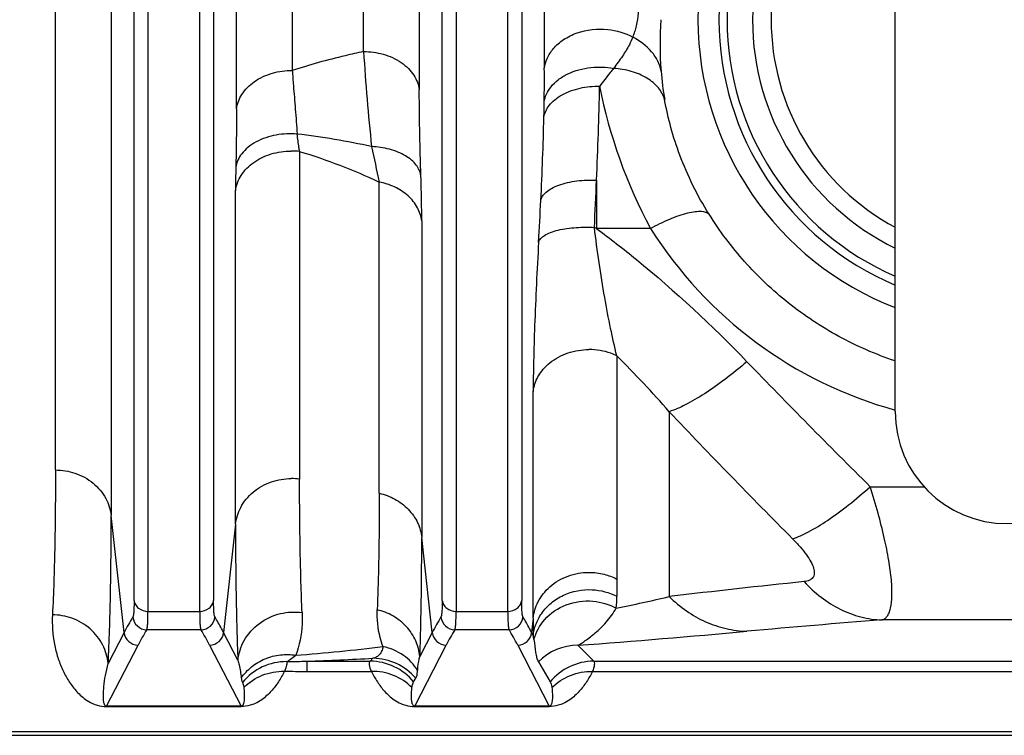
# Model space of a CAD drawing. Extents: x -3093 to 1181, y 8 to 2278.
# Tile 9 of 77: x -1721 to -1651, y 237 to 288. Entities that reach past the tile are written whole.
import ezdxf

# ---------------------------------------------------------------- set-up
doc = ezdxf.new("R2010")
doc.units = 0
doc.header["$LTSCALE"] = 65.395
doc.layers.get('0').update_dxf_attribs({"linetype": 'CONTINUOUS'})

msp = doc.modelspace()

# ---------------------------------------------------------------- linework, layer by layer
at = {"color": 9, "linetype": 'CONTINUOUS'}
for p, q in [((-1718.51, 255.462), (-1718.51, 378.42)), ((-1714.53, 377.359), (-1714.53, 252.199)), ((-1712.898, 246.139), (-1712.898, 371.418)), ((-1707.217, 371.418), (-1707.217, 246.139)), ((-1690.898, 246.139), (-1690.898, 371.418)), ((-1711.903, 371.148), (-1711.903, 245.359)), ((-1708.212, 245.359), (-1708.212, 371.148)), ((-1689.903, 371.148), (-1689.903, 245.359)), ((-1686.212, 245.359), (-1686.212, 371.148)), ((-1685.217, 368.327), (-1685.217, 246.139)), ((-1701.605, 336.656), (-1701.605, 284.007)), ((-1705.585, 281.256), (-1705.585, 334.848)), ((-1696.51, 285.353), (-1696.51, 334.868)), ((-1692.53, 333.027), (-1692.53, 282.626)), ((-1701.078, 278.211), (-1701.078, 254.808)), ((-1695.392, 253.797), (-1695.392, 276.034)), ((-1679.873, 276.17), (-1679.873, 272.714)), ((-1705.653, 251.585), (-1705.653, 275.401)), ((-1692.356, 273.256), (-1692.356, 250.636)), ((-1679.873, 272.714), (-1680.025, 272.791)), ((-1676.022, 272.714), (-1679.873, 272.714)), ((-1678.427, 263.622), (-1678.427, 247.668)), ((-1684.396, 244.885), (-1684.396, 261.073)), ((-1674.682, 259.625), (-1674.682, 246.417)), ((-1660.328, 254.269), (-1656.492, 254.269)), ((-1713.605, 243.857), (-1714.53, 252.199)), ((-1705.653, 251.585), (-1706.51, 243.857)), ((-1691.605, 243.857), (-1692.356, 250.636)), ((-1711.903, 245.359), (-1708.212, 245.359)), ((-1689.903, 245.359), (-1686.212, 245.359)), ((-1610.057, 244.748), (-1659.5, 244.748)), ((-1708.125, 244.054), (-1711.99, 244.054)), ((-1686.125, 244.054), (-1689.99, 244.054)), ((-1684.446, 244.431), (-1684.395, 244.44)), ((-1684.443, 244.43), (-1684.392, 244.439)), ((-1713.605, 243.857), (-1714.745, 241.648)), ((-1705.481, 241.864), (-1706.51, 243.857)), ((-1691.605, 243.857), (-1692.487, 242.148)), ((-1714.858, 238.596), (-1712.61, 242.95)), ((-1707.505, 242.95), (-1705.257, 238.596)), ((-1692.858, 238.596), (-1690.61, 242.95)), ((-1685.505, 242.95), (-1683.257, 238.596)), ((-1696.035, 241.801), (-1695.837, 242.007)), ((-1700.555, 241.801), (-1696.035, 241.801)), ((-1700.555, 241.801), (-1700.555, 241.075)), ((-1684.03, 241.756), (-1683.179, 240.318)), ((-1680.079, 241.801), (-1610.057, 241.801)), ((-1700.555, 241.075), (-1695.944, 241.075)), ((-1692.935, 240.318), (-1692.782, 240.578)), ((-1680.17, 241.075), (-1610.057, 241.075)), ((-1610.057, 236.752), (-1880.702, 236.752))]:
    msp.add_line(p, q, dxfattribs=at)
at = {"color": 6, "linetype": 'CONTINUOUS'}
for p, q in [((-1658.557, 259.63), (-1658.557, 315.63)), ((-1880.702, 236.507), (-1610.057, 236.507))]:
    msp.add_line(p, q, dxfattribs=at)
at = {"color": 2, "linetype": 'CONTINUOUS'}
for p, q in [((-1684.396, 244.885), (-1684.51, 243.857)), ((-1684.51, 243.857), (-1684.394, 243.632)), ((-1705.257, 238.596), (-1714.858, 238.596)), ((-1714.858, 238.596), (-1714.858, 238.567)), ((-1714.858, 238.567), (-1705.257, 238.567)), ((-1705.257, 238.567), (-1705.257, 238.596)), ((-1683.257, 238.596), (-1692.858, 238.596)), ((-1692.858, 238.596), (-1692.858, 238.567)), ((-1692.858, 238.567), (-1683.257, 238.567)), ((-1683.257, 238.567), (-1683.257, 238.596))]:
    msp.add_line(p, q, dxfattribs=at)
at = {"color": 9, "linetype": 'CONTINUOUS'}
for centre, radius, start, end in [((-1650.557, 287.63), 22.074, 111.25205, 248.74795), ((-1650.557, 287.63), 20.577, 112.8844, 247.11825), ((-1295.927, 286.779), 387.685, 179.75207, 180.38727), ((-1649.718, 285.92), 25.625, 176.17389, 184.38244), ((-1540.199, 295.042), 156.61, 183.54695, 186.04035), ((-1807.522, 283.353), 123.921, 359.26667, 0.37269), ((-1654.107, 285.597), 21.224, 184.42028, 189.96574), ((-1981.53, 289.488), 301.95, 357.47205, 358.74566), ((-1644.392, 289.742), 35.922, 191.01523, 208.2955), ((-1787.973, 283.163), 104.371, 358.62268, 359.23342), ((-1919.775, 286.498), 236.216, 357.14222, 358.58246), ((-1707.759, 224.766), 55.08, 77.60877, 83.21026), ((-1481.466, 323.738), 219.18, 191.89468, 192.57091), ((-2195.683, 297.6), 516.254, 357.24551, 357.62093), ((-2014.244, 290.777), 330.78, 356.69931, 357.2178), ((-1650.555, 288.76), 30.1, 212.21421, 254.58649), ((-1741.029, 201.21), 88.399, 41.36247, 44.91333), ((-1279.541, 638.817), 541.18, 223.95398, 225.28148), ((-1295.421, 618.503), 522.142, 223.41818, 224.80651), ((-1701.673, 250.438), 4.41, 82.25309, 89.9991), ((-1327.542, 247.664), 350.885, 179.99928, 180.20054), ((-1599.413, -386.132), 637.012, 95.913961, 96.785923), ((-1685.244, 246.412), 6.819, 353.02588, 0.20307), ((-1717.707, 433.326), 191.798, 281.80291, 282.96319), ((-1696.687, 235.111), 19.045, 148.84468, 152.66253), ((-1711.987, 245.056), 1.002, 185.27517, 269.83875), ((-1708.127, 245.056), 1.002, 270.16047, 354.63627), ((-1674.687, 235.111), 19.045, 148.84468, 152.66253), ((-1689.987, 245.056), 1.002, 185.27517, 269.83875), ((-1686.127, 245.056), 1.002, 270.16047, 354.63627), ((-1602.396, -491.773), 738.732, 94.433391, 95.183312), ((-1696.216, 234.471), 18.457, 148.71916, 152.65053), ((-1724.26, 234.268), 18.872, 27.39245, 31.23744), ((-1674.216, 234.471), 18.457, 148.71916, 152.65053), ((-1702.26, 234.268), 18.872, 27.39245, 31.23744), ((-1712.607, 243.952), 1.002, 185.43114, 269.8752), ((-1707.507, 243.952), 1.002, 270.12481, 354.56887), ((-1690.607, 243.952), 1.002, 185.43114, 269.8752), ((-1685.507, 243.952), 1.002, 270.12481, 354.56887), ((-1689.596, 242.578), 5.308, 8.28564, 11.45906), ((-1738.178, 1003.243), 762.438, 274.28559, 275.195529), ((-1713.499, 397.154), 155.404, 274.48423, 276.79101), ((-1681.19, 238.932), 4.005, 90.17982, 135.15886), ((-1714.768, 622.453), 380.916, 272.13826, 272.84859), ((-1695.849, 238.001), 4.006, 40.03765, 89.82658), ((-1702.036, 237.759), 4.012, 89.37833, 141.0524), ((-1704.98, 412.412), 170.668, 271.00271, 271.48549), ((-1696.048, 237.795), 4.007, 39.0224, 89.82785), ((-1680.067, 237.795), 4.007, 90.17215, 140.97718), ((-1700.576, 352.113), 111.038, 269.18029, 270.01057)]:
    msp.add_arc(centre, radius, start, end, dxfattribs=at)
at = {"color": 2, "linetype": 'CONTINUOUS'}
for centre, radius, start, end in [((-1650.557, 287.63), 20, 113.58405, 246.41595), ((-1701.672, 273.202), 5.045, 83.23741, 90.00416), ((-1307.41, 244.872), 376.985, 179.99793, 180.18832)]:
    msp.add_arc(centre, radius, start, end, dxfattribs=at)
at = {"color": 6, "linetype": 'CONTINUOUS'}
for centre, radius, start, end in [((-1650.557, 287.63), 18.178, 116.11259, 243.88741), ((-1650.557, 287.63), 16.853, 118.34063, 241.65937), ((-1650.557, 259.63), 8, 180, 360)]:
    msp.add_arc(centre, radius, start, end, dxfattribs=at)
at = {"color": 9, "linetype": 'CONTINUOUS'}
for points, knots in [([(-1677.29, 286.383), (-1677.175, 286.644), (-1676.982, 287.209), (-1676.847, 288.142), (-1676.86, 289.19), (-1676.958, 289.924), (-1677.029, 290.31)], [0, 0, 0, 0, 0.214977, 0.445065, 0.705294, 1, 1, 1, 1]), ([(-1683.604, 284.159), (-1683.573, 284.398), (-1683.427, 284.906), (-1682.963, 285.624), (-1682.226, 286.26), (-1680.94, 286.886), (-1679.175, 287.079), (-1677.834, 286.684), (-1677.29, 286.383)], [0, 0, 0, 0, 0.094022, 0.203294, 0.329285, 0.469331, 0.757027, 1, 1, 1, 1]), ([(-1677.29, 286.383), (-1677.362, 286.199), (-1677.57, 285.727), (-1678.04, 284.985), (-1678.442, 284.439), (-1678.662, 284.154)], [0, 0, 0, 0, 0.225013, 0.588236, 1, 1, 1, 1]), ([(-1675.268, 283.962), (-1675.316, 284.207), (-1675.484, 284.7), (-1676.085, 285.613), (-1676.782, 286.127), (-1677.29, 286.383)], [0, 0, 0, 0, 0.230253, 0.474794, 1, 1, 1, 1]), ([(-1696.51, 285.353), (-1696.949, 285.259), (-1698.663, 284.871), (-1700.359, 284.405), (-1701.605, 284.007)], [0, 0, 0, 0, 0.25577, 1, 1, 1, 1]), ([(-1696.51, 285.353), (-1696.042, 285.353), (-1695.096, 285.229), (-1694.009, 284.748), (-1693.306, 284.166), (-1692.796, 283.547), (-1692.578, 282.989), (-1692.53, 282.626)], [0, 0, 0, 0, 0.268552, 0.54117, 0.669699, 0.789554, 1, 1, 1, 1]), ([(-1683.611, 281.767), (-1683.585, 281.951), (-1683.471, 282.336), (-1683.13, 282.879), (-1682.607, 283.376), (-1681.68, 283.933), (-1680.32, 284.289), (-1679.194, 284.25), (-1678.662, 284.154)], [0, 0, 0, 0, 0.09234, 0.196855, 0.315471, 0.447375, 0.731266, 1, 1, 1, 1]), ([(-1678.662, 284.154), (-1678.739, 284.053), (-1679.067, 283.627), (-1679.399, 283.204), (-1679.652, 282.878)], [0, 0, 0, 0, 0.234943, 1, 1, 1, 1]), ([(-1675.011, 281.924), (-1675.1, 282.225), (-1675.436, 282.832), (-1676.287, 283.528), (-1677.403, 283.989), (-1678.234, 284.125), (-1678.662, 284.154)], [0, 0, 0, 0, 0.207656, 0.446385, 0.715568, 1, 1, 1, 1]), ([(-1705.585, 281.256), (-1705.537, 281.616), (-1705.243, 282.384), (-1704.315, 283.297), (-1703.037, 283.878), (-1702.079, 284.007), (-1701.605, 284.007)], [0, 0, 0, 0, 0.208302, 0.454277, 0.727858, 1, 1, 1, 1]), ([(-1701.605, 284.007), (-1701.575, 283.648), (-1701.501, 282.725), (-1701.385, 281.209), (-1701.293, 280.052), (-1701.247, 279.459)], [0, 0, 0, 0, 0.236786, 0.609194, 1, 1, 1, 1]), ([(-1692.417, 276.508), (-1692.435, 277.057), (-1692.496, 279.096), (-1692.53, 281.136), (-1692.53, 282.626)], [0, 0, 0, 0, 0.269399, 1, 1, 1, 1]), ([(-1683.632, 280.655), (-1683.609, 280.802), (-1683.516, 281.107), (-1683.251, 281.538), (-1682.85, 281.937), (-1682.333, 282.286), (-1681.719, 282.561), (-1680.826, 282.819), (-1680.118, 282.885), (-1679.652, 282.878)], [0, 0, 0, 0, 0.090819, 0.192073, 0.306365, 0.433403, 0.571164, 0.715152, 1, 1, 1, 1]), ([(-1671.841, 273.734), (-1672.674, 275.065), (-1673.991, 277.721), (-1674.774, 280.575), (-1675.011, 281.924)], [0, 0, 0, 0, 0.534075, 1, 1, 1, 1]), ([(-1705.585, 281.256), (-1705.585, 280.926), (-1705.59, 279.534), (-1705.611, 278.141), (-1705.634, 277.078)], [0, 0, 0, 0, 0.236533, 1, 1, 1, 1]), ([(-1692.417, 276.508), (-1692.461, 276.773), (-1692.658, 277.18), (-1693.088, 277.616), (-1693.533, 277.929), (-1694.066, 278.186), (-1694.867, 278.45), (-1695.509, 278.542), (-1695.94, 278.562)], [0, 0, 0, 0, 0.185082, 0.296258, 0.420767, 0.557467, 0.702764, 1, 1, 1, 1]), ([(-1692.356, 273.256), (-1692.356, 273.498), (-1692.363, 274.582), (-1692.39, 275.666), (-1692.417, 276.508)], [0, 0, 0, 0, 0.222733, 1, 1, 1, 1]), ([(-1692.356, 273.256), (-1692.397, 273.582), (-1692.621, 274.256), (-1693.314, 275.105), (-1694.276, 275.726), (-1695.016, 275.961), (-1695.392, 276.034)], [0, 0, 0, 0, 0.225493, 0.473837, 0.737521, 1, 1, 1, 1]), ([(-1683.853, 274.721), (-1683.832, 274.826), (-1683.735, 275.048), (-1683.466, 275.343), (-1683.067, 275.608), (-1682.551, 275.835), (-1681.94, 276.008), (-1681.041, 276.164), (-1680.34, 276.188), (-1679.873, 276.17)], [0, 0, 0, 0, 0.071538, 0.157785, 0.263924, 0.390086, 0.533521, 0.687886, 1, 1, 1, 1]), ([(-1676.022, 272.714), (-1675.578, 272.961), (-1674.907, 273.296), (-1674.008, 273.644), (-1673.397, 273.831), (-1672.857, 273.934), (-1672.343, 273.964), (-1671.972, 273.875), (-1671.841, 273.734)], [0, 0, 0, 0, 0.341901, 0.502962, 0.648089, 0.771385, 0.870326, 1, 1, 1, 1]), ([(-1658.558, 263.253), (-1659.942, 263.719), (-1662.621, 264.887), (-1666.25, 267.295), (-1669.378, 270.252), (-1671.092, 272.537), (-1671.841, 273.734)], [0, 0, 0, 0, 0.254177, 0.505694, 0.754294, 1, 1, 1, 1]), ([(-1684.012, 271.732), (-1683.96, 271.94), (-1683.644, 272.22), (-1683.139, 272.449), (-1682.597, 272.611), (-1681.982, 272.724), (-1681.116, 272.811), (-1680.458, 272.813), (-1680.025, 272.791)], [0, 0, 0, 0, 0.150163, 0.260858, 0.393542, 0.541768, 0.697328, 1, 1, 1, 1]), ([(-1678.427, 263.622), (-1678.589, 264.267), (-1678.898, 265.65), (-1679.477, 268.7), (-1679.826, 271.116), (-1680.025, 272.791)], [0, 0, 0, 0, 0.214174, 0.456496, 1, 1, 1, 1]), ([(-1679.873, 272.714), (-1678.909, 271.997), (-1675.136, 269.05), (-1671.623, 265.776), (-1669.135, 263.194)], [0, 0, 0, 0, 0.251071, 1, 1, 1, 1]), ([(-1684.012, 271.732), (-1684.127, 269.742), (-1684.265, 266.904), (-1684.373, 263.35), (-1684.396, 261.788), (-1684.396, 261.073)], [0, 0, 0, 0, 0.560735, 0.798898, 1, 1, 1, 1]), ([(-1684.396, 261.073), (-1684.352, 261.437), (-1684.091, 262.22), (-1683.22, 263.22), (-1681.927, 263.904), (-1680.921, 264.062), (-1680.416, 264.062)], [0, 0, 0, 0, 0.203559, 0.445424, 0.719128, 1, 1, 1, 1]), ([(-1678.427, 263.622), (-1678.567, 263.689), (-1679.198, 263.948), (-1679.889, 264.062), (-1680.416, 264.062)], [0, 0, 0, 0, 0.227149, 1, 1, 1, 1]), ([(-1669.135, 263.194), (-1669.636, 262.768), (-1670.624, 261.971), (-1672.092, 260.934), (-1673.428, 260.143), (-1674.289, 259.755), (-1674.682, 259.625)], [0, 0, 0, 0, 0.297578, 0.57451, 0.81269, 1, 1, 1, 1]), ([(-1718.51, 255.462), (-1718.51, 253.574), (-1718.537, 250.124), (-1718.645, 246.676), (-1718.725, 245.117)], [0, 0, 0, 0, 0.547353, 1, 1, 1, 1]), ([(-1718.51, 255.462), (-1718.04, 255.462), (-1717.073, 255.307), (-1715.989, 254.72), (-1715.298, 254.032), (-1714.785, 253.28), (-1714.577, 252.627), (-1714.53, 252.199)], [0, 0, 0, 0, 0.25116, 0.514527, 0.644426, 0.769808, 1, 1, 1, 1]), ([(-1705.653, 251.585), (-1705.606, 252.003), (-1705.406, 252.645), (-1704.907, 253.39), (-1704.224, 254.085), (-1703.134, 254.688), (-1702.152, 254.848), (-1701.673, 254.848)], [0, 0, 0, 0, 0.225135, 0.34894, 0.478142, 0.74332, 1, 1, 1, 1]), ([(-1700.895, 245.272), (-1700.962, 246.73), (-1701.054, 249.909), (-1701.078, 253.088), (-1701.078, 254.808)], [0, 0, 0, 0, 0.459182, 1, 1, 1, 1]), ([(-1665.876, 250.542), (-1665.486, 250.671), (-1664.629, 251.071), (-1663.296, 251.895), (-1661.824, 252.984), (-1660.832, 253.821), (-1660.328, 254.269)], [0, 0, 0, 0, 0.183095, 0.420304, 0.699065, 1, 1, 1, 1]), ([(-1659.5, 244.748), (-1659.428, 244.767), (-1659.284, 244.834), (-1659.108, 245.016), (-1658.972, 245.273), (-1658.826, 245.753), (-1658.757, 246.546), (-1658.814, 247.691), (-1659.006, 249.079), (-1659.329, 250.673), (-1659.774, 252.429), (-1660.132, 253.643), (-1660.329, 254.269)], [0, 0, 0, 0, 0.02239, 0.04661, 0.075046, 0.109182, 0.19718, 0.312724, 0.454347, 0.618882, 0.802249, 1, 1, 1, 1]), ([(-1695.392, 253.796), (-1695.392, 253.028), (-1695.402, 250.252), (-1695.453, 247.476), (-1695.531, 245.47)], [0, 0, 0, 0, 0.276633, 1, 1, 1, 1]), ([(-1695.392, 253.797), (-1695.007, 253.712), (-1694.247, 253.433), (-1693.282, 252.708), (-1692.608, 251.741), (-1692.396, 250.999), (-1692.356, 250.636)], [0, 0, 0, 0, 0.253716, 0.513401, 0.765336, 1, 1, 1, 1]), ([(-1714.745, 241.648), (-1714.665, 243.239), (-1714.557, 246.756), (-1714.53, 250.273), (-1714.53, 252.199)], [0, 0, 0, 0, 0.45262, 1, 1, 1, 1]), ([(-1705.653, 251.585), (-1705.653, 249.832), (-1705.63, 246.591), (-1705.544, 243.351), (-1705.481, 241.864)], [0, 0, 0, 0, 0.540919, 1, 1, 1, 1]), ([(-1692.487, 242.148), (-1692.464, 242.779), (-1692.38, 245.608), (-1692.356, 248.438), (-1692.356, 250.636)], [0, 0, 0, 0, 0.22324, 1, 1, 1, 1]), ([(-1665.876, 250.542), (-1665.69, 250.354), (-1665.347, 249.989), (-1664.904, 249.442), (-1664.574, 248.934), (-1664.369, 248.482), (-1664.299, 248.087), (-1664.404, 247.751), (-1664.69, 247.548), (-1664.92, 247.502), (-1665.047, 247.489)], [0, 0, 0, 0, 0.198914, 0.377041, 0.529733, 0.653617, 0.749151, 0.825973, 0.903769, 1, 1, 1, 1]), ([(-1684.396, 244.885), (-1684.352, 245.28), (-1684.099, 246.12), (-1683.239, 247.214), (-1681.941, 247.972), (-1680.922, 248.148), (-1680.416, 248.148)], [0, 0, 0, 0, 0.2127, 0.458702, 0.728414, 1, 1, 1, 1]), ([(-1680.416, 248.148), (-1680.053, 248.148), (-1679.363, 248.063), (-1678.715, 247.818), (-1678.427, 247.668)], [0, 0, 0, 0, 0.528146, 1, 1, 1, 1]), ([(-1665.047, 247.489), (-1664.68, 247.081), (-1663.88, 246.334), (-1662.508, 245.469), (-1661.03, 244.915), (-1660.004, 244.766), (-1659.5, 244.748)], [0, 0, 0, 0, 0.259316, 0.514267, 0.761678, 1, 1, 1, 1]), ([(-1684.394, 243.632), (-1684.364, 243.901), (-1684.232, 244.462), (-1683.81, 245.268), (-1683.139, 245.996), (-1681.967, 246.74), (-1680.272, 247.067), (-1678.966, 246.718), (-1678.425, 246.436)], [0, 0, 0, 0, 0.105668, 0.223355, 0.352043, 0.488612, 0.761253, 1, 1, 1, 1]), ([(-1712.898, 246.139), (-1712.898, 245.987), (-1712.9, 245.718), (-1712.915, 245.369), (-1712.935, 245.145), (-1712.961, 245.022), (-1712.975, 244.979), (-1712.985, 244.964)], [0, 0, 0, 0, 0.385243, 0.681945, 0.886748, 0.954562, 1, 1, 1, 1]), ([(-1712.898, 246.139), (-1712.886, 246.037), (-1712.814, 245.823), (-1712.507, 245.474), (-1712.139, 245.359), (-1711.903, 245.359)], [0, 0, 0, 0, 0.22681, 0.481043, 1, 1, 1, 1]), ([(-1708.212, 245.359), (-1707.976, 245.359), (-1707.607, 245.474), (-1707.3, 245.823), (-1707.229, 246.037), (-1707.217, 246.139)], [0, 0, 0, 0, 0.518957, 0.77319, 1, 1, 1, 1]), ([(-1707.129, 244.964), (-1707.139, 244.979), (-1707.153, 245.022), (-1707.179, 245.145), (-1707.2, 245.369), (-1707.214, 245.718), (-1707.217, 245.987), (-1707.217, 246.139)], [0, 0, 0, 0, 0.045414, 0.113203, 0.317979, 0.614707, 1, 1, 1, 1]), ([(-1690.898, 246.139), (-1690.898, 245.987), (-1690.9, 245.718), (-1690.915, 245.369), (-1690.935, 245.145), (-1690.961, 245.022), (-1690.975, 244.979), (-1690.985, 244.964)], [0, 0, 0, 0, 0.385243, 0.681945, 0.886748, 0.954562, 1, 1, 1, 1]), ([(-1690.898, 246.139), (-1690.886, 246.037), (-1690.814, 245.823), (-1690.507, 245.474), (-1690.139, 245.359), (-1689.903, 245.359)], [0, 0, 0, 0, 0.22681, 0.481043, 1, 1, 1, 1]), ([(-1686.212, 245.359), (-1685.976, 245.359), (-1685.607, 245.474), (-1685.3, 245.823), (-1685.229, 246.037), (-1685.217, 246.139)], [0, 0, 0, 0, 0.518957, 0.77319, 1, 1, 1, 1]), ([(-1685.129, 244.964), (-1685.139, 244.979), (-1685.153, 245.022), (-1685.179, 245.145), (-1685.2, 245.369), (-1685.214, 245.718), (-1685.217, 245.987), (-1685.217, 246.139)], [0, 0, 0, 0, 0.045414, 0.113203, 0.317979, 0.614707, 1, 1, 1, 1]), ([(-1684.343, 243.343), (-1684.205, 243.864), (-1683.628, 244.93), (-1682.072, 245.978), (-1680.184, 246.225), (-1678.981, 245.86), (-1678.476, 245.584)], [0, 0, 0, 0, 0.226636, 0.488384, 0.758115, 1, 1, 1, 1]), ([(-1674.682, 246.417), (-1674.305, 246.043), (-1673.489, 245.362), (-1672.115, 244.582), (-1670.648, 244.085), (-1669.634, 243.953), (-1669.135, 243.938)], [0, 0, 0, 0, 0.256333, 0.510258, 0.758796, 1, 1, 1, 1]), ([(-1695.122, 242.84), (-1695.203, 243.052), (-1695.47, 243.903), (-1695.557, 244.807), (-1695.531, 245.47)], [0, 0, 0, 0, 0.254469, 1, 1, 1, 1]), ([(-1692.487, 242.148), (-1692.527, 242.527), (-1692.736, 243.301), (-1693.409, 244.317), (-1694.377, 245.083), (-1695.144, 245.38), (-1695.531, 245.47)], [0, 0, 0, 0, 0.238801, 0.492687, 0.750798, 1, 1, 1, 1]), ([(-1681.202, 242.937), (-1681.124, 242.978), (-1680.947, 243.085), (-1680.526, 243.371), (-1679.909, 243.85), (-1679.139, 244.6), (-1678.677, 245.225), (-1678.476, 245.584)], [0, 0, 0, 0, 0.068836, 0.161833, 0.397532, 0.678634, 1, 1, 1, 1]), ([(-1718.725, 245.117), (-1718.761, 244.416), (-1718.69, 243.379), (-1718.363, 242.084), (-1718.03, 241.213), (-1717.604, 240.414), (-1717.162, 239.809), (-1716.739, 239.37), (-1716.351, 239.049), (-1715.938, 238.804), (-1715.432, 238.615), (-1715.081, 238.567), (-1714.858, 238.567)], [0, 0, 0, 0, 0.252679, 0.3689, 0.479926, 0.587275, 0.693607, 0.748273, 0.806448, 0.874444, 0.9197, 1, 1, 1, 1]), ([(-1714.745, 241.648), (-1714.792, 242.099), (-1715.068, 243.029), (-1715.984, 244.192), (-1717.277, 244.945), (-1718.254, 245.115), (-1718.725, 245.117)], [0, 0, 0, 0, 0.236494, 0.493398, 0.754352, 1, 1, 1, 1]), ([(-1711.99, 244.054), (-1711.98, 244.071), (-1711.966, 244.119), (-1711.94, 244.255), (-1711.92, 244.504), (-1711.905, 244.891), (-1711.903, 245.19), (-1711.903, 245.359)], [0, 0, 0, 0, 0.044819, 0.112356, 0.31718, 0.614128, 1, 1, 1, 1]), ([(-1708.212, 245.359), (-1708.212, 245.19), (-1708.209, 244.891), (-1708.195, 244.504), (-1708.174, 244.255), (-1708.149, 244.119), (-1708.134, 244.071), (-1708.125, 244.054)], [0, 0, 0, 0, 0.385872, 0.682819, 0.887644, 0.955181, 1, 1, 1, 1]), ([(-1706.51, 243.857), (-1706.557, 243.95), (-1706.754, 244.324), (-1706.965, 244.691), (-1707.129, 244.964)], [0, 0, 0, 0, 0.246482, 1, 1, 1, 1]), ([(-1705.481, 241.865), (-1705.43, 242.355), (-1705.104, 243.377), (-1704.013, 244.604), (-1702.503, 245.297), (-1701.405, 245.344), (-1700.895, 245.272)], [0, 0, 0, 0, 0.233701, 0.49246, 0.756049, 1, 1, 1, 1]), ([(-1700.895, 245.272), (-1700.883, 244.994), (-1700.889, 243.962), (-1701.094, 242.933), (-1701.348, 242.225)], [0, 0, 0, 0, 0.270259, 1, 1, 1, 1]), ([(-1689.99, 244.054), (-1689.98, 244.071), (-1689.966, 244.119), (-1689.94, 244.255), (-1689.92, 244.504), (-1689.905, 244.891), (-1689.903, 245.19), (-1689.903, 245.359)], [0, 0, 0, 0, 0.044819, 0.112356, 0.31718, 0.614128, 1, 1, 1, 1]), ([(-1686.212, 245.359), (-1686.212, 245.19), (-1686.209, 244.891), (-1686.195, 244.504), (-1686.174, 244.255), (-1686.149, 244.119), (-1686.134, 244.071), (-1686.125, 244.054)], [0, 0, 0, 0, 0.385872, 0.682819, 0.887644, 0.955181, 1, 1, 1, 1]), ([(-1684.51, 243.857), (-1684.557, 243.95), (-1684.754, 244.324), (-1684.965, 244.691), (-1685.129, 244.964)], [0, 0, 0, 0, 0.246482, 1, 1, 1, 1]), ([(-1684.343, 243.343), (-1684.299, 243.038), (-1684.258, 242.606), (-1684.165, 242.073), (-1684.085, 241.85), (-1684.03, 241.756)], [0, 0, 0, 0, 0.569319, 0.798735, 1, 1, 1, 1]), ([(-1695.122, 242.84), (-1695.149, 242.731), (-1695.206, 242.532), (-1695.352, 242.271), (-1695.571, 242.092), (-1695.746, 242.029), (-1695.837, 242.007)], [0, 0, 0, 0, 0.28852, 0.530542, 0.757305, 1, 1, 1, 1]), ([(-1692.651, 241.148), (-1692.911, 241.567), (-1693.637, 242.327), (-1694.607, 242.734), (-1695.122, 242.84)], [0, 0, 0, 0, 0.483869, 1, 1, 1, 1]), ([(-1705.481, 241.865), (-1705.452, 241.756), (-1705.351, 241.343), (-1705.279, 240.923), (-1705.241, 240.613)], [0, 0, 0, 0, 0.264485, 1, 1, 1, 1]), ([(-1705.241, 240.612), (-1705.037, 240.906), (-1704.531, 241.45), (-1703.562, 242.024), (-1702.464, 242.304), (-1701.709, 242.284), (-1701.348, 242.225)], [0, 0, 0, 0, 0.241998, 0.495962, 0.752201, 1, 1, 1, 1]), ([(-1701.993, 241.77), (-1701.901, 241.822), (-1701.682, 241.97), (-1701.472, 242.127), (-1701.348, 242.225)], [0, 0, 0, 0, 0.401771, 1, 1, 1, 1]), ([(-1692.65, 241.148), (-1692.646, 241.231), (-1692.617, 241.568), (-1692.551, 241.901), (-1692.487, 242.148)], [0, 0, 0, 0, 0.245142, 1, 1, 1, 1]), ([(-1714.858, 238.596), (-1714.886, 238.595), (-1714.934, 238.609), (-1714.987, 238.665), (-1715.021, 238.734), (-1715.046, 238.818), (-1715.067, 238.93), (-1715.081, 239.073), (-1715.09, 239.31), (-1715.082, 239.615), (-1715.042, 240.13), (-1714.947, 240.814), (-1714.823, 241.365), (-1714.745, 241.648)], [0, 0, 0, 0, 0.026631, 0.043372, 0.07172, 0.098685, 0.125472, 0.17951, 0.234633, 0.348605, 0.467771, 0.722238, 1, 1, 1, 1]), ([(-1701.993, 241.77), (-1701.985, 241.735), (-1701.988, 241.646), (-1702.013, 241.494), (-1702.073, 241.302), (-1702.131, 241.163), (-1702.164, 241.087)], [0, 0, 0, 0, 0.154025, 0.368132, 0.64861, 1, 1, 1, 1]), ([(-1695.944, 241.075), (-1696.008, 241.226), (-1696.078, 241.434), (-1696.088, 241.686), (-1696.059, 241.774), (-1696.035, 241.801)], [0, 0, 0, 0, 0.6509, 0.856189, 1, 1, 1, 1]), ([(-1692.782, 240.578), (-1692.761, 240.614), (-1692.676, 240.792), (-1692.659, 240.994), (-1692.65, 241.148)], [0, 0, 0, 0, 0.21198, 1, 1, 1, 1]), ([(-1680.079, 241.801), (-1680.055, 241.774), (-1680.026, 241.686), (-1680.036, 241.434), (-1680.107, 241.226), (-1680.17, 241.075)], [0, 0, 0, 0, 0.143811, 0.3491, 1, 1, 1, 1]), ([(-1702.164, 241.087), (-1702.288, 240.829), (-1702.566, 240.328), (-1703.001, 239.753), (-1703.415, 239.334), (-1703.796, 239.027), (-1704.201, 238.793), (-1704.696, 238.612), (-1705.039, 238.567), (-1705.257, 238.567)], [0, 0, 0, 0, 0.204425, 0.407798, 0.512786, 0.624922, 0.756617, 0.844633, 1, 1, 1, 1]), ([(-1705.241, 240.612), (-1705.237, 240.581), (-1705.221, 240.468), (-1705.193, 240.354), (-1705.157, 240.281)], [0, 0, 0, 0, 0.27788, 1, 1, 1, 1]), ([(-1705.057, 239.922), (-1704.688, 240.299), (-1703.775, 240.906), (-1702.698, 241.098), (-1702.164, 241.087)], [0, 0, 0, 0, 0.497311, 1, 1, 1, 1]), ([(-1693.057, 239.916), (-1693.425, 240.29), (-1694.335, 240.895), (-1695.41, 241.086), (-1695.944, 241.075)], [0, 0, 0, 0, 0.495321, 1, 1, 1, 1]), ([(-1695.944, 241.075), (-1695.821, 240.819), (-1695.543, 240.321), (-1695.109, 239.748), (-1694.695, 239.331), (-1694.315, 239.025), (-1693.911, 238.792), (-1693.417, 238.612), (-1693.075, 238.567), (-1692.858, 238.567)], [0, 0, 0, 0, 0.204242, 0.407515, 0.512491, 0.624654, 0.756437, 0.844546, 1, 1, 1, 1]), ([(-1680.17, 241.075), (-1680.294, 240.819), (-1680.572, 240.321), (-1681.005, 239.748), (-1681.419, 239.331), (-1681.799, 239.025), (-1682.204, 238.792), (-1682.697, 238.612), (-1683.04, 238.567), (-1683.257, 238.567)], [0, 0, 0, 0, 0.204242, 0.407515, 0.512491, 0.624654, 0.756437, 0.844546, 1, 1, 1, 1]), ([(-1683.057, 239.916), (-1682.687, 240.291), (-1681.777, 240.896), (-1680.702, 241.086), (-1680.17, 241.075)], [0, 0, 0, 0, 0.497321, 1, 1, 1, 1]), ([(-1705.057, 239.922), (-1705.047, 239.802), (-1705.03, 239.568), (-1705.025, 239.277), (-1705.035, 239.051), (-1705.049, 238.914), (-1705.071, 238.807), (-1705.096, 238.727), (-1705.13, 238.661), (-1705.183, 238.608), (-1705.229, 238.595), (-1705.257, 238.596)], [0, 0, 0, 0, 0.253487, 0.496364, 0.614018, 0.729519, 0.786872, 0.844728, 0.905837, 0.942208, 1, 1, 1, 1]), ([(-1705.157, 240.281), (-1705.144, 240.255), (-1705.093, 240.141), (-1705.066, 240.017), (-1705.057, 239.922)], [0, 0, 0, 0, 0.231652, 1, 1, 1, 1]), ([(-1692.858, 238.596), (-1692.885, 238.595), (-1692.931, 238.608), (-1692.984, 238.66), (-1693.018, 238.726), (-1693.043, 238.806), (-1693.065, 238.913), (-1693.079, 239.049), (-1693.089, 239.274), (-1693.084, 239.564), (-1693.068, 239.797), (-1693.057, 239.916)], [0, 0, 0, 0, 0.057863, 0.094284, 0.155436, 0.213311, 0.270671, 0.38617, 0.503807, 0.746619, 1, 1, 1, 1]), ([(-1693.057, 239.916), (-1693.054, 239.955), (-1693.035, 240.094), (-1692.986, 240.23), (-1692.935, 240.318)], [0, 0, 0, 0, 0.273956, 1, 1, 1, 1]), ([(-1683.057, 239.916), (-1683.046, 239.797), (-1683.03, 239.564), (-1683.025, 239.274), (-1683.035, 239.049), (-1683.05, 238.913), (-1683.071, 238.806), (-1683.096, 238.726), (-1683.13, 238.66), (-1683.183, 238.608), (-1683.229, 238.595), (-1683.257, 238.596)], [0, 0, 0, 0, 0.25338, 0.496192, 0.61383, 0.729328, 0.786688, 0.844563, 0.905715, 0.942136, 1, 1, 1, 1]), ([(-1683.179, 240.318), (-1683.163, 240.29), (-1683.099, 240.164), (-1683.067, 240.024), (-1683.057, 239.916)], [0, 0, 0, 0, 0.22934, 1, 1, 1, 1])]:
    msp.add_open_spline(points, degree=3, knots=knots, dxfattribs=at)
at = {"color": 2, "linetype": 'CONTINUOUS'}
for points, knots in [([(-1701.247, 279.459), (-1701.745, 279.499), (-1702.762, 279.453), (-1703.963, 279.065), (-1704.763, 278.536), (-1705.329, 277.968), (-1705.582, 277.429), (-1705.634, 277.079)], [0, 0, 0, 0, 0.276498, 0.55781, 0.687222, 0.804173, 1, 1, 1, 1]), ([(-1701.078, 278.211), (-1701.095, 278.308), (-1701.16, 278.723), (-1701.212, 279.14), (-1701.247, 279.459)], [0, 0, 0, 0, 0.234382, 1, 1, 1, 1]), ([(-1705.653, 275.401), (-1705.603, 275.792), (-1705.298, 276.588), (-1704.37, 277.514), (-1703.109, 278.111), (-1702.157, 278.246), (-1701.673, 278.246)], [0, 0, 0, 0, 0.223231, 0.464289, 0.725707, 1, 1, 1, 1]), ([(-1705.634, 277.078), (-1705.637, 276.929), (-1705.647, 276.37), (-1705.653, 275.811), (-1705.653, 275.401)], [0, 0, 0, 0, 0.266817, 1, 1, 1, 1])]:
    msp.add_open_spline(points, degree=3, knots=knots, dxfattribs=at)
at = {"color": 9, "linetype": 'CONTINUOUS'}
for points in [[(-1701.078, 278.211), (-1699.132, 277.635), (-1697.229, 276.897), (-1695.392, 276.034)], [(-1681.202, 242.937), (-1680.828, 242.558), (-1680.453, 242.18), (-1680.079, 241.801)]]:
    msp.add_open_spline(points, degree=3, dxfattribs=at)

doc.saveas('drawing.dxf')
